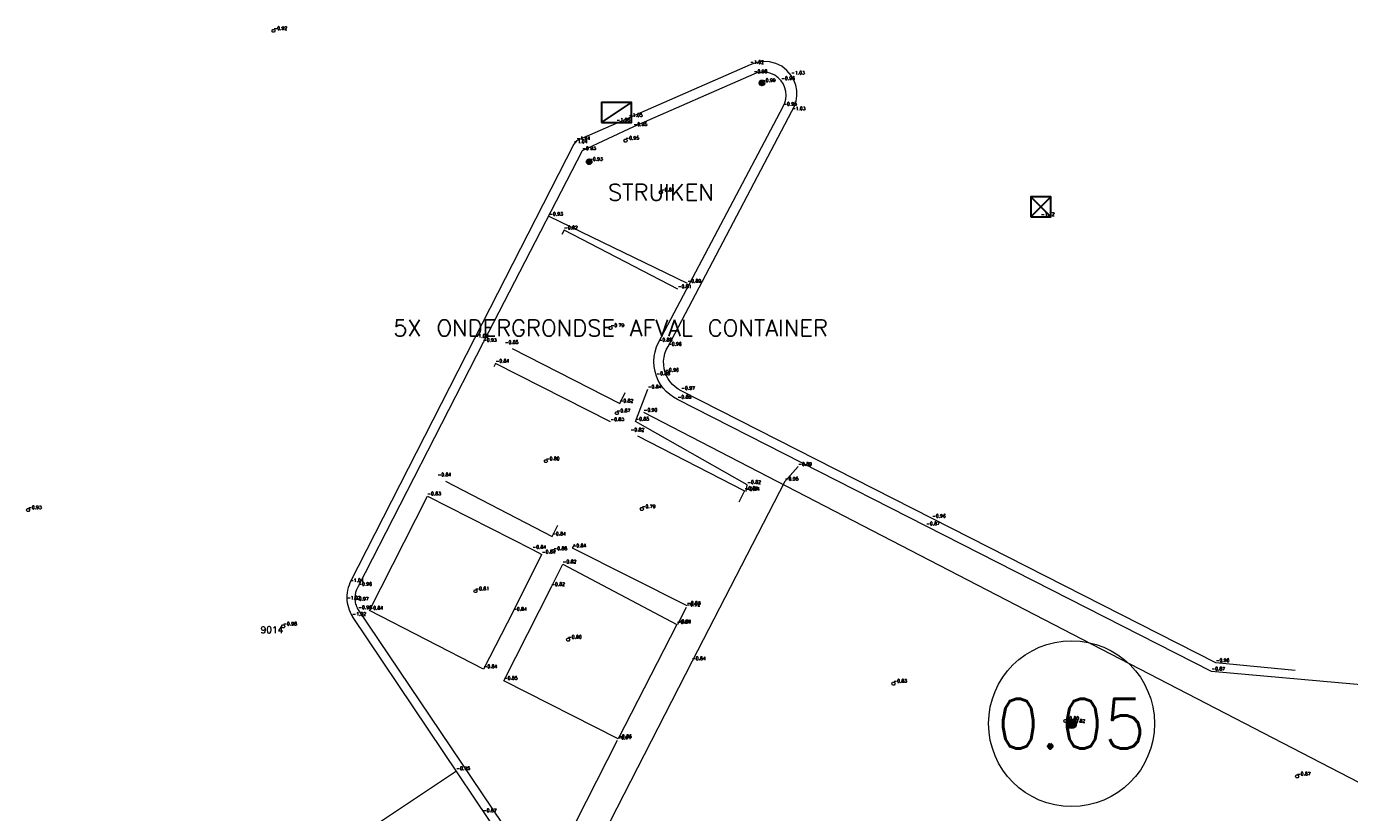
# Model space of a CAD drawing. Header units: metres. Extents: x 110598 to 111426, y 426464 to 427070.
# Tile 23 of 47: x 110949 to 110969, y 426827 to 426839. Entities that reach past the tile are written whole.
import ezdxf
from ezdxf.enums import TextEntityAlignment as Align

# ---------------------------------------------------------------- set-up
doc = ezdxf.new("R2010")
doc.units = ezdxf.units.M
doc.header["$MEASUREMENT"] = 0
for name, pattern in [('VH-OPSLUITBAND_100X200', [16, 8, -2, 4, -2]), ('VH-TROTTOIRBAND_130-150', [15, 5, -2, 2, -2, 2, -2]), ('XX-HIDDEN', [4, 2, -2])]:
    doc.linetypes.add(name, pattern=pattern)
for name, color, linetype, lineweight in [('B-GV-GR-BOOM-S', 90, 'Continuous', 13), ('B-GV-GR-BOOM_DIAMETER-T', 96, 'Continuous', 0), ('B-GV-GR-HAAG-G', 90, 'GR-HAAG1', 13), ('B-OI-RI-GWA_KOLK-S', 30, 'Continuous', 30), ('B-WE-GR-GROEN_SCHEIDING-G150-G', 7, 'Continuous', 0), ('B-WE-IE-MEUBILAIR_WEGMEUBILAIR-S', 4, 'Continuous', 30), ('B-WE-IE-TERREINAFSCHEIDING_KUNSTMATIG_HEKWERK-G', 22, 'IE-TERREINAFSCHEIDING-KUNSTMATIG', 13), ('B-WE-VH-KANTOPSLUITING_ACHTERKANTBAND-G', 50, 'Continuous', 13), ('B-WE-VH-KANTOPSLUITING_INRITBAND-G', 211, 'Continuous', 13), ('B-WE-VH-KANTOPSLUITING_OPSLUITBAND_100X200-G', 160, 'VH-OPSLUITBAND_100X200', 13), ('B-WE-VH-KANTOPSLUITING_TROTTOIRBAND_130 150-G', 210, 'VH-TROTTOIRBAND_130-150', 13), ('B-WE-VH-MATERIAALGRENS-G', 52, 'XX-HIDDEN', 13), ('DTM-Groentopogrens', 82, 'Continuous', 0), ('DTM-Grondslag', 135, 'Continuous', 0), ('DTM-Meetpunt', 40, 'Continuous', 0), ('mp', 7, 'Continuous', 0), ('X-XX-AL-HOOGTELABEL-S', 2, 'Continuous', 0), ('X-XX-AL-TEXT-T', 2, 'Continuous', 0)]:
    doc.layers.add(name, color=color, linetype=linetype, lineweight=lineweight)
doc.styles.add('LBD', font='txt.shx')
doc.styles.add('null', font='NLCS.shx')
doc.styles.get("Standard").update_dxf_attribs({"font": 'txt.shx'})
doc.linetypes.add('GR-HAAG1', pattern='A,6,["°",null,S=0.125,R=0,X=0,Y=0],-2', length=8)
doc.linetypes.add('IE-TERREINAFSCHEIDING-KUNSTMATIG', pattern='A,4,["R",null,S=0.7500000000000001,R=90,X=0,Y=0],4,-2', length=10)

# ---------------------------------------------------------------- blocks, each defined once
blk = doc.blocks.new('MP')
at = {"layer": 'mp', "color": 0, "linetype": 'ByBlock', "lineweight": -2, "elevation": -0.036, "flags": 128}
blk.add_lwpolyline([(-0.005000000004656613, -0.008660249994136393), (-0.01000000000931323, 0), (-0.005000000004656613, 0.008660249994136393), (0.005000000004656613, 0.008660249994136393), (0.01000000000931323, 0), (0.005000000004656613, -0.008660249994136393), (-0.005000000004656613, -0.008660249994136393)], close=True, dxfattribs=at)
blk = doc.blocks.new('SGR-BOOM_01')
at = {"ltscale": 0.1}
h = blk.add_hatch(color=0, dxfattribs=at)
edge = h.paths.add_edge_path()
edge.add_arc((7.366995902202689e-12, -5.115907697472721e-12), 0.15, 0, 360)
at = {"color": 0}
for centre, radius in [((0, 0), 2.5), ((7.366995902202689e-12, -5.115907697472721e-12), 0.04499999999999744)]:
    blk.add_circle(centre, radius, dxfattribs=at)
at = {"color": 0, "ltscale": 0.1}
blk.add_circle((7.366995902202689e-12, -5.115907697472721e-12), 0.15, dxfattribs=at)
blk = doc.blocks.new('B-SRI-KOLK_STRAAT_300X300-SO')
at = {"color": 0}
for p, q in [((-0.7500000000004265, 2.842170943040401e-13), (0.7499999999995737, 1.500000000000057)), ((0.7499999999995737, 2.842170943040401e-13), (-0.7500000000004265, 1.500000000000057))]:
    blk.add_line(p, q, dxfattribs=at)
blk.add_3dface([(-0.7500000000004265, 2.842170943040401e-13), (0.7499999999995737, 2.842170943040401e-13), (0.7499999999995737, 1.500000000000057), (-0.7500000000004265, 1.500000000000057)], dxfattribs=at)
blk = doc.blocks.new('SIE-WEG_PAAL_ALGEMEEN_TYPE_01-SO')
h = blk.add_hatch(color=0)
edge = h.paths.add_edge_path()
edge.add_arc((2.273736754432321e-16, 0), 0.1875, 0, 360)
at = {"color": 0, "ltscale": 0.5}
blk.add_circle((2.273736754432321e-16, 0), 0.1875, dxfattribs=at)
blk = doc.blocks.new('B-SRI-KOLK_TROTTOIR-SO')
at = {"color": 0}
blk.add_line((-1.124999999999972, 0), (1.124999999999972, 1.499999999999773), dxfattribs=at)
blk.add_3dface([(-1.124999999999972, 0), (1.124999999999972, 0), (1.124999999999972, 1.499999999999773), (-1.124999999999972, 1.499999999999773)], dxfattribs=at)

msp = doc.modelspace()

# ---------------------------------------------------------------- linework, layer by layer
at = {"layer": 'B-GV-GR-HAAG-G', "extrusion": (0.003159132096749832, 0.006244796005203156, 0.9999755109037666), "elevation": 3015.087106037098}
msp.add_lwpolyline([(110958.0611746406, 426819.7969248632), (110958.1901803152, 426820.0519298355)], dxfattribs=at)
at = {"layer": 'B-GV-GR-HAAG-G'}
for points in [[(110959.638, 426832.298, -0.8420000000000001), (110959.658, 426832.401, -0.8200000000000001), (110957.971, 426833.354, -0.8500000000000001), (110958.158, 426833.839, -0.8410000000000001)], [(110960.425, 426832.674, -0.894), (110960.224, 426832.452, -0.9470000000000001), (110958.825, 426829.746, -0.8410000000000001), (110956.869, 426825.922, -0.89)]]:
    msp.add_polyline3d(points, dxfattribs=at)
at = {"layer": 'B-WE-IE-TERREINAFSCHEIDING_KUNSTMATIG_HEKWERK-G'}
msp.add_polyline3d([(111002.799, 426823.135, -0.9890000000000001), (110986.622, 426824.8020000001, -0.9440000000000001), (110975.607, 426825.968, -0.906), (110975.5273850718, 426825.9623778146, -0.912), (110975.4510793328, 426825.938977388, -0.918), (110975.382, 426825.899, -0.924), (110975.3395714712, 426825.8619208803, -0.9303333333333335), (110975.30359798, 426825.8185509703, -0.9366666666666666), (110975.275, 426825.77, -0.9430000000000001), (110975.181, 426825.604, -0.9580000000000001), (110975.1666223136, 426825.5765676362, -0.9833333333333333), (110975.1477710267, 426825.5519936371, -1.008666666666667), (110975.125, 426825.531, -1.034), (110975.0859292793, 426825.5079430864, -1.035), (110975.0423468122, 426825.4953450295, -1.036), (110974.997, 426825.494, -1.037), (110972.906, 426825.834, -1.033), (110958.097, 426833.49, -0.897)], dxfattribs=at)
at = {"layer": 'B-WE-VH-KANTOPSLUITING_ACHTERKANTBAND-G'}
for points in [[(110974.99, 426828.846, -0.863), (110966.653, 426829.591, -0.873), (110962.353, 426831.777, -0.87), (110958.607, 426833.685, -0.88), (110958.5460777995, 426833.7187451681, -0.88), (110958.4892298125, 426833.7589764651, -0.88), (110958.4371436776, 426833.8052072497, -0.88), (110958.3904494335, 426833.8568783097, -0.88), (110958.3497118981, 426833.9133646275, -0.88), (110958.3154238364, 426833.9739829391, -0.88), (110958.288, 426834.038, -0.88), (110958.2666049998, 426834.1094993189, -0.8804285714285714), (110958.2537708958, 426834.183019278, -0.880857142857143), (110958.2496759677, 426834.2575386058, -0.8812857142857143), (110958.2543770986, 426834.3320221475, -0.8817142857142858), (110958.2678089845, 426834.4054352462, -0.8821428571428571), (110958.2897850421, 426834.4767581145, -0.8825714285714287), (110958.32, 426834.545, -0.883), (110960.199, 426838.099, -0.9510000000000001), (110960.2232841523, 426838.1521104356, -0.9522857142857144), (110960.2383450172, 426838.2085339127, -0.9535714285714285), (110960.2437584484, 426838.2666814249, -0.954857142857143), (110960.2393719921, 426838.3249154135, -0.9561428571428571), (110960.2253091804, 426838.381595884, -0.9574285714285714), (110960.2019660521, 426838.4351265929, -0.9587142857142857), (110960.17, 426838.484, -0.9600000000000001), (110960.1248257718, 426838.5317392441, -0.9625714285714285), (110960.0714810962, 426838.5701331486, -0.9651428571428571), (110960.0118688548, 426838.5978121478, -0.9677142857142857), (110959.9481155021, 426838.6137888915, -0.9702857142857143), (110959.8824952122, 426838.6174934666, -0.972857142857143), (110959.8173487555, 426838.6087937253, -0.9754285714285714), (110959.755, 426838.588, -0.9780000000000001), (110957.943, 426837.7910000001, -0.9450000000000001), (110957.17, 426837.429, -0.931), (110955.675, 426834.542, -0.926), (110953.794, 426830.868, -0.9630000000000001), (110953.7773945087, 426830.8389856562, -0.9637142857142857), (110953.7638574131, 426830.8084189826, -0.9644285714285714), (110953.7535319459, 426830.7766233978, -0.9651428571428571), (110953.7465273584, 426830.7439353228, -0.965857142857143), (110953.7429177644, 426830.7107006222, -0.9665714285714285), (110953.7427413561, 426830.6772709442, -0.9672857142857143), (110953.746, 426830.644, -0.9680000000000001), (110953.7495488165, 426830.6244582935, -0.9674285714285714), (110953.754284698, 426830.6051698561, -0.966857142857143), (110953.7601899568, 426830.5862067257, -0.9662857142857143), (110953.7672425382, 426830.5676397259, -0.9657142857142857), (110953.7754161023, 426830.5495381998, -0.9651428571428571), (110953.7846801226, 426830.5319697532, -0.9645714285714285), (110953.795, 426830.515, -0.9640000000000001)], [(110962.92, 426826.708, -1.052), (110962.4002481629, 426826.6023693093, -1.032666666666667), (110961.8849891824, 426826.4766394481, -1.013333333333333), (110961.375, 426826.331, -0.994), (110960.889151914, 426826.1719871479, -0.9820000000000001), (110960.4095946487, 426825.9949044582, -0.9700000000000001), (110959.937, 426825.8, -0.9580000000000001), (110959.934, 426825.7310000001, -0.9630000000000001), (110958.013, 426824.745, -0.917), (110957.9256039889, 426824.7097946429, -0.916), (110957.831943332, 426824.6995398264, -0.915), (110957.739, 426824.7150000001, -0.914), (110957.6559577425, 426824.7535712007, -0.9083333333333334), (110957.5859822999, 426824.8126236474, -0.9026666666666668), (110957.534, 426824.888, -0.897), (110956.589, 426826.375, -0.877), (110953.795, 426830.515, -0.9640000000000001)]]:
    msp.add_polyline3d(points, dxfattribs=at)
at = {"layer": 'B-WE-VH-KANTOPSLUITING_INRITBAND-G', "extrusion": (-0.5505480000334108, 0.8290781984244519, 0.09760246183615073), "elevation": 292787.5673332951, "flags": 128}
msp.add_lwpolyline([(-328542.8818308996, -28714.81477510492), (-328545.8039952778, -28714.82080388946), (-328548.610502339, -28714.83889024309)], dxfattribs=at)
at = {"layer": 'B-WE-VH-KANTOPSLUITING_OPSLUITBAND_100X200-G', "extrusion": (0.006316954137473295, 0.01237827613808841, 0.9999034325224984), "elevation": 5983.405501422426}
msp.add_lwpolyline([(110954.3803781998, 426785.0083735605), (110955.4925708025, 426787.1875405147)], dxfattribs=at)
at = {"layer": 'B-WE-VH-KANTOPSLUITING_TROTTOIRBAND_130 150-G'}
for points in [[(110974.882, 426828.926, -0.9800000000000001), (110966.719, 426829.718, -0.9640000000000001), (110962.444, 426831.892, -0.9580000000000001), (110958.663, 426833.8180000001, -0.9740000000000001), (110958.6158791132, 426833.8438028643, -0.9721428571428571), (110958.5720229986, 426833.8748319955, -0.9702857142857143), (110958.5320086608, 426833.9106791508, -0.9684285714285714), (110958.4963625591, 426833.9508726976, -0.9665714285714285), (110958.4655536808, 426833.9948838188, -0.9647142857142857), (110958.4399873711, 426834.0421334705, -0.962857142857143), (110958.42, 426834.092, -0.9610000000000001), (110958.4049932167, 426834.1479784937, -0.9610000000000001), (110958.3970148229, 426834.2053818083, -0.9610000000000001), (110958.3961869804, 426834.26333101, -0.9610000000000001), (110958.4025223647, 426834.3209388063, -0.9610000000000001), (110958.4159239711, 426834.3773231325, -0.9610000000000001), (110958.4361866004, 426834.4316206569, -0.9610000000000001), (110958.463, 426834.483, -0.9610000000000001), (110960.33, 426838.031, -1.027), (110960.3673887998, 426838.1030279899, -1.027714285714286), (110960.3923288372, 426838.1802545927, -1.028428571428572), (110960.4041309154, 426838.2605457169, -1.029142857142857), (110960.4024688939, 426838.3416825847, -1.029857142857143), (110960.3873887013, 426838.4214230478, -1.030571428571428), (110960.3593070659, 426838.4975635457, -1.031285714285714), (110960.319, 426838.5680000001, -1.032), (110960.2546802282, 426838.6436198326, -1.030428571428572), (110960.1763924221, 426838.7046641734, -1.028857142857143), (110960.0873740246, 426838.7486086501, -1.027285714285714), (110959.9913062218, 426838.7736360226, -1.025714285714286), (110959.8921617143, 426838.7787113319, -1.024142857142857), (110959.7940404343, 426838.763624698, -1.022571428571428), (110959.701, 426838.729, -1.021), (110957.875, 426837.929, -1.052), (110957.085, 426837.581, -1.044), (110957.043, 426837.534, -1.043), (110955.548, 426834.604, -1.019), (110953.669, 426830.924, -1.014), (110953.6545384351, 426830.8881544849, -1.014571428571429), (110953.6426762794, 426830.8513668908, -1.015142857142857), (110953.6334742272, 426830.8138254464, -1.015714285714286), (110953.626979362, 426830.7757222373, -1.016285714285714), (110953.6232249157, 426830.7372522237, -1.016857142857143), (110953.6222300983, 426830.6986122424, -1.017428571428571), (110953.624, 426830.66, -1.018), (110953.6283149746, 426830.622988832, -1.018571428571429), (110953.6351703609, 426830.5863630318, -1.019142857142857), (110953.6445335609, 426830.5502967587, -1.019714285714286), (110953.6563600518, 426830.5149615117, -1.020285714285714), (110953.6705935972, 426830.4805253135, -1.020857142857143), (110953.6871665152, 426830.4471519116, -1.021428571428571), (110953.706, 426830.415, -1.022)], [(110959.998, 426825.631, -1.109), (110958.071, 426824.6280000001, -1.026), (110957.9585542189, 426824.5841917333, -1.014333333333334), (110957.8388502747, 426824.5688886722, -1.002666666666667), (110957.719, 426824.583, -0.991), (110957.6208939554, 426824.6182394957, -0.9875), (110957.5323410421, 426824.6732394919, -0.9840000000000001), (110957.4572669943, 426824.7455617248, -0.9805), (110957.399, 426824.832, -0.9770000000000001), (110956.496, 426826.274, -0.899), (110953.706, 426830.415, -1.022)]]:
    msp.add_polyline3d(points, dxfattribs=at)
at = {"layer": 'B-WE-VH-MATERIAALGRENS-G', "extrusion": (-0.0004667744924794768, -0.0009252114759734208, 0.9999994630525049), "elevation": -447.5419575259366}
msp.add_lwpolyline([(110956.1155194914, 426830.2586159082), (110956.5501754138, 426831.120163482)], dxfattribs=at)
at = {"layer": 'B-WE-VH-MATERIAALGRENS-G'}
msp.add_polyline3d([(110956.128, 426830.49, -0.8420000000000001), (110955.684, 426829.625, -0.8420000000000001), (110953.963, 426830.506, -0.8360000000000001), (110954.835, 426832.229, -0.8310000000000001), (110956.42, 426831.424, -0.8410000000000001), (110956.5626555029, 426831.3515472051, -0.8410000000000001)], dxfattribs=at)
msp.add_polyline3d([(110957.711, 426828.572, -0.86), (110955.989, 426829.45, -0.8500000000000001), (110956.704, 426830.864, -0.8220000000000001), (110956.8754743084, 426831.2031114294, -0.8220000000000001), (110958.597, 426830.296, -0.8360000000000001)], close=True, dxfattribs=at)
for points in [[(110958.61, 426835.349, -0.813), (110956.896, 426836.235, -0.8230000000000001), (110956.002, 426834.509, -0.8510000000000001), (110957.734, 426833.627, -0.8240000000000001)], [(110957.595, 426833.347, -0.8320000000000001), (110955.864, 426834.228, -0.8350000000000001), (110954.99, 426832.515, -0.8380000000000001), (110956.717, 426831.624, -0.8360000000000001)], [(110958.75, 426830.58, -0.8270000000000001), (110957.025, 426831.445, -0.8410000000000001), (110957.899, 426833.191, -0.8210000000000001), (110959.615, 426832.308, -0.8090000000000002)]]:
    msp.add_3dface(points, dxfattribs=at)
at = {"layer": 'DTM-Groentopogrens', "extrusion": (-0.01321412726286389, 0.006407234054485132, 0.9998921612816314), "elevation": 1267.720482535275, "flags": 128}
msp.add_lwpolyline([(110949.0559758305, 426836.0698835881), (110946.972708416, 426837.0799043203)], dxfattribs=at)

# ---------------------------------------------------------------- block references
at = {"layer": 'B-GV-GR-BOOM-S', "xscale": 0.5, "yscale": 0.5, "zscale": 0.5}
msp.add_blockref('SGR-BOOM_01', (110964.545, 426828.803, -0.8200000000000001), dxfattribs=at)
at = {"layer": 'B-OI-RI-GWA_KOLK-S', "xscale": 0.1999999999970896, "yscale": 0.1999999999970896, "zscale": 0.1999999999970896}
for name, p in [('B-SRI-KOLK_TROTTOIR-SO', (110957.686, 426837.858, -1.055)), ('B-SRI-KOLK_STRAAT_300X300-SO', (110964.083, 426836.438, -1.12))]:
    msp.add_blockref(name, p, dxfattribs=at)
at = {"layer": 'B-WE-IE-MEUBILAIR_WEGMEUBILAIR-S', "xscale": 0.1999999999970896, "yscale": 0.1999999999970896, "zscale": 0.1999999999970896}
for p in [(110959.879, 426838.4540000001, -0.9850000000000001), (110957.274, 426837.267, -0.934)]:
    msp.add_blockref('SIE-WEG_PAAL_ALGEMEEN_TYPE_01-SO', p, dxfattribs=at)
at = {"layer": 'DTM-Grondslag', "xscale": 2.5, "yscale": 2.5, "zscale": 2.5}
msp.add_blockref('MP', (110952.664, 426830.268, -0.9800000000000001), dxfattribs=at)
at = {"layer": 'DTM-Meetpunt', "xscale": 2.5, "yscale": 2.5, "zscale": 2.5}
for p in [(110952.517, 426839.238, -0.92), (110957.822, 426837.585, -0.9490000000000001), (110958.356, 426836.806, -0.8110000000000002), (110957.597, 426834.763, -0.789), (110957.689, 426833.479, -0.871), (110956.622, 426832.756, -0.797), (110948.818, 426832.021, -0.928), (110958.068, 426832.036, -0.794), (110956.737, 426831.403, -0.876), (110955.559, 426830.798, -0.8080000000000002), (110956.956, 426830.069, -0.8), (110961.86, 426829.406, -0.8260000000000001), (110964.453, 426828.844, -0.797), (110967.943, 426828.008, -0.873)]:
    msp.add_blockref('MP', p, dxfattribs=at)

# ---------------------------------------------------------------- texts
at = {"layer": 'B-GV-GR-BOOM-S'}
msp.add_text('-0.82', height=0.05, dxfattribs=at).set_placement((110964.545, 426828.8030000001), align=Align.BOTTOM_LEFT)
at = {"layer": 'B-GV-GR-BOOM_DIAMETER-T', "linetype": 'Continuous', "style": 'LBD'}
msp.add_text('0.05', height=0.75, dxfattribs=at).set_placement((110964.545, 426828.803, -0.8200000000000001), align=Align.MIDDLE_CENTER)
at = {"layer": 'B-GV-GR-HAAG-G'}
for s, p in [('-0.84', (110958.158, 426833.839)), ('-0.85', (110957.971, 426833.354)), ('-0.89', (110960.425, 426832.674)), ('-0.95', (110960.224, 426832.452)), ('-0.84', (110959.638, 426832.298)), ('-0.82', (110959.658, 426832.4010000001)), ('-0.92', (110958.741, 426830.5580000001)), ('-0.91', (110958.612, 426830.3030000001)), ('-0.84', (110958.825, 426829.746))]:
    msp.add_text(s, height=0.05, dxfattribs=at).set_placement(p, align=Align.BOTTOM_LEFT)
at = {"layer": 'B-OI-RI-GWA_KOLK-S'}
for s, p in [('-1.06', (110957.686, 426837.858)), ('-1.12', (110964.083, 426836.4380000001))]:
    msp.add_text(s, height=0.05, dxfattribs=at).set_placement(p, align=Align.BOTTOM_LEFT)
at = {"layer": 'B-WE-GR-GROEN_SCHEIDING-G150-G'}
for s, p in [('-0.93', (110956.673, 426836.441)), ('-0.89', (110958.756, 426835.431))]:
    msp.add_text(s, height=0.05, dxfattribs=at).set_placement(p, align=Align.BOTTOM_LEFT)
at = {"layer": 'B-WE-IE-MEUBILAIR_WEGMEUBILAIR-S'}
for s, p in [('-0.99', (110959.879, 426838.4540000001)), ('-0.93', (110957.274, 426837.267))]:
    msp.add_text(s, height=0.05, dxfattribs=at).set_placement(p, align=Align.BOTTOM_LEFT)
at = {"layer": 'B-WE-IE-TERREINAFSCHEIDING_KUNSTMATIG_HEKWERK-G'}
msp.add_text('-0.90', height=0.05, dxfattribs=at).set_placement((110958.097, 426833.49), align=Align.BOTTOM_LEFT)
at = {"layer": 'B-WE-VH-KANTOPSLUITING_ACHTERKANTBAND-G'}
for s, p in [('-0.98', (110959.755, 426838.588)), ('-0.96', (110960.17, 426838.484)), ('-0.95', (110960.199, 426838.099)), ('-0.95', (110957.943, 426837.7910000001)), ('-0.93', (110957.17, 426837.429)), ('-0.93', (110955.675, 426834.5420000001)), ('-0.88', (110958.32, 426834.545)), ('-0.88', (110958.288, 426834.038)), ('-0.88', (110958.607, 426833.685)), ('-0.87', (110962.353, 426831.777)), ('-0.96', (110953.794, 426830.8680000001)), ('-0.97', (110953.746, 426830.644)), ('-0.96', (110953.795, 426830.5150000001)), ('-0.87', (110966.653, 426829.5910000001)), ('-0.87', (110955.673, 426827.457))]:
    msp.add_text(s, height=0.05, dxfattribs=at).set_placement(p, align=Align.BOTTOM_LEFT)
at = {"layer": 'B-WE-VH-KANTOPSLUITING_INRITBAND-G'}
msp.add_text('-0.95', height=0.05, dxfattribs=at).set_placement((110955.273, 426828.0900000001), align=Align.BOTTOM_LEFT)
at = {"layer": 'B-WE-VH-KANTOPSLUITING_OPSLUITBAND_100X200-G'}
msp.add_text('-0.91', height=0.05, dxfattribs=at).set_placement((110957.701, 426828.554), align=Align.BOTTOM_LEFT)
at = {"layer": 'B-WE-VH-KANTOPSLUITING_TROTTOIRBAND_130 150-G'}
for s, p in [('-1.02', (110959.701, 426838.729)), ('-1.03', (110960.319, 426838.5680000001)), ('-1.03', (110960.33, 426838.0310000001)), ('-1.05', (110957.875, 426837.929)), ('-1.04', (110957.043, 426837.534)), ('-1.04', (110957.085, 426837.581)), ('-1.02', (110955.548, 426834.604)), ('-0.96', (110958.463, 426834.483)), ('-0.96', (110958.42, 426834.092)), ('-0.97', (110958.663, 426833.8180000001)), ('-0.96', (110962.444, 426831.892)), ('-1.01', (110953.669, 426830.924)), ('-1.02', (110953.624, 426830.66)), ('-1.02', (110953.706, 426830.415)), ('-0.96', (110966.719, 426829.718))]:
    msp.add_text(s, height=0.05, dxfattribs=at).set_placement(p, align=Align.BOTTOM_LEFT)
at = {"layer": 'B-WE-VH-MATERIAALGRENS-G'}
for s, p in [('-0.82', (110956.896, 426836.235)), ('-0.81', (110958.61, 426835.349)), ('-0.85', (110956.002, 426834.5090000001)), ('-0.84', (110955.864, 426834.228)), ('-0.82', (110957.734, 426833.627)), ('-0.83', (110957.595, 426833.347)), ('-0.82', (110957.899, 426833.191)), ('-0.84', (110954.99, 426832.5150000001)), ('-0.81', (110959.615, 426832.3080000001)), ('-0.83', (110954.835, 426832.229)), ('-0.84', (110956.717, 426831.624)), ('-0.84', (110957.025, 426831.445)), ('-0.84', (110956.42, 426831.424)), ('-0.84', (110956.5626555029, 426831.3515472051)), ('-0.82', (110956.8754743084, 426831.2031114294)), ('-0.82', (110956.704, 426830.864)), ('-0.84', (110953.963, 426830.506)), ('-0.84', (110956.128, 426830.49)), ('-0.83', (110958.75, 426830.5800000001)), ('-0.84', (110958.597, 426830.296)), ('-0.84', (110955.684, 426829.625)), ('-0.85', (110955.989, 426829.45)), ('-0.86', (110957.711, 426828.572))]:
    msp.add_text(s, height=0.05, dxfattribs=at).set_placement(p, align=Align.BOTTOM_LEFT)
at = {"layer": 'DTM-Grondslag'}
msp.add_text('-0.98', height=0.05, dxfattribs=at).set_placement((110952.664, 426830.268), align=Align.BOTTOM_LEFT)
msp.add_text('9014', height=0.1, dxfattribs=at).set_placement((110952.664, 426830.268, -0.9800000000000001), align=Align.TOP_RIGHT)
at = {"layer": 'X-XX-AL-HOOGTELABEL-S'}
for s, p in [('-0.92', (110952.517, 426839.2380000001)), ('-0.95', (110957.822, 426837.5850000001)), ('-0.81', (110958.356, 426836.806)), ('-0.79', (110957.597, 426834.763)), ('-0.87', (110957.689, 426833.479)), ('-0.80', (110956.622, 426832.756)), ('-0.79', (110958.068, 426832.0360000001)), ('-0.93', (110948.818, 426832.021)), ('-0.88', (110956.737, 426831.403)), ('-0.81', (110955.559, 426830.798)), ('-0.80', (110956.956, 426830.0690000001)), ('-0.83', (110961.86, 426829.4060000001)), ('-0.80', (110964.453, 426828.844)), ('-0.87', (110967.943, 426828.008))]:
    msp.add_text(s, height=0.05, dxfattribs=at).set_placement(p, align=Align.BOTTOM_LEFT)
at = {"layer": 'X-XX-AL-TEXT-T', "linetype": 'Continuous', "style": 'LBD'}
for s, p in [('STRUIKEN', (110958.356, 426836.806, -0.8110000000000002)), ('5X ONDERGRONDSE AFVAL CONTAINER', (110957.597, 426834.763, -0.789))]:
    msp.add_text(s, height=0.25, dxfattribs=at).set_placement(p, align=Align.MIDDLE_CENTER)

doc.saveas('drawing.dxf')
